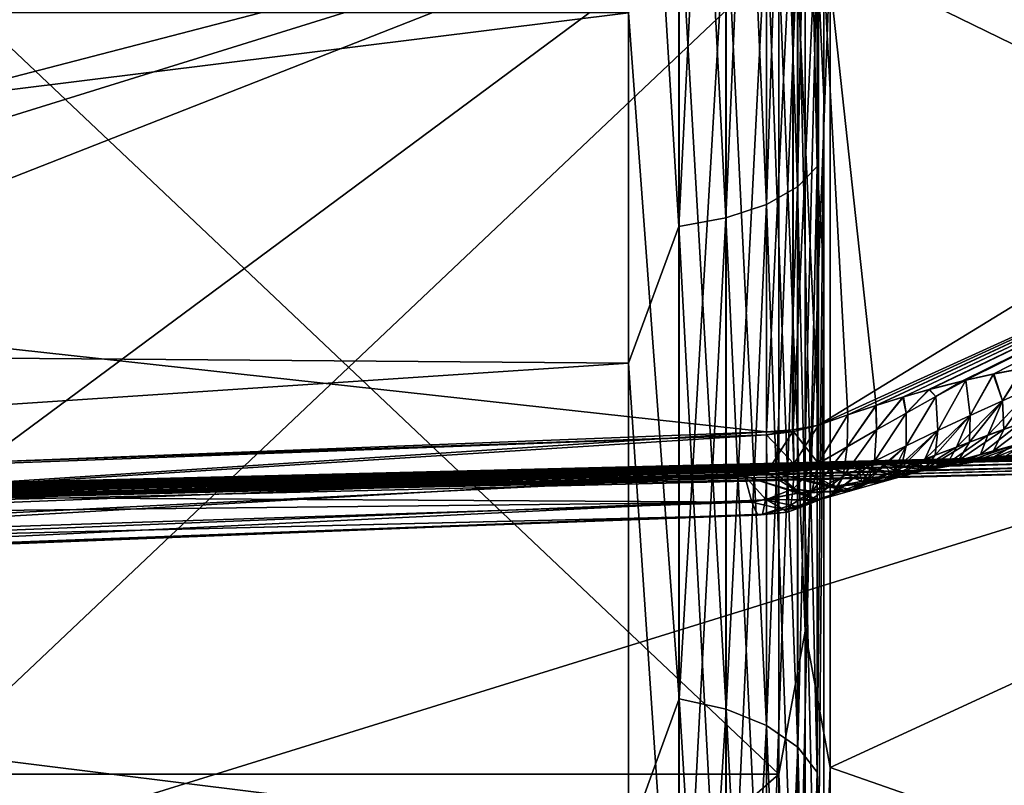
# Model space of a CAD drawing. Header units: metres. Extents: x 59 to 135, y -85 to 115.
# Tile 130 of 256: x 101.69 to 104.21, y 16.6 to 18.56. Entities that reach past the tile are written whole.
import ezdxf

# ---------------------------------------------------------------- set-up
doc = ezdxf.new("R2010")
doc.units = ezdxf.units.M
doc.layers.add('solid_20_404_502_XXX', color=7, linetype='CONTINUOUS')

msp = doc.modelspace()

# ---------------------------------------------------------------- linework, layer by layer
at = {"layer": 'solid_20_404_502_XXX'}
for points in [[(103.733101, 18.727428, 19.254692), (103.75, 20.656096, 20.206848), (103.75, 18.359638, 19.217529)], [(103.733101, 18.727428, -19.254692), (103.75, 18.35964, -19.217529), (103.75, 20.656096, -20.206848)], [(103.75, 20.656096, -20.206848), (103.75, 18.35964, -19.217529), (103.75, 20.31336, -21.14628)], [(103.75, 18.359638, 19.217529), (103.75, 20.656096, 20.206848), (103.75, 20.31336, 21.14628)], [(103.682945, 20.486115, -21.473454), (103.732964, 20.52598, -21.359522), (103.732964, 18.181467, -20.388393)], [(103.682945, 18.129095, 20.497145), (103.732964, 18.181467, 20.388393), (103.732964, 20.52598, 21.359522)], [(103.682945, 20.486115, 21.473454), (103.682945, 18.129095, 20.497145), (103.732964, 20.52598, 21.359522)], [(103.732964, 18.181467, -20.388393), (103.732964, 20.52598, -21.359522), (103.75, 20.31336, -21.14628)], [(103.732964, 20.52598, 21.359522), (103.732964, 18.181467, 20.388393), (103.75, 20.31336, 21.14628)], [(103.603371, 20.451889, -21.571262), (103.682945, 20.486115, -21.473454), (103.682945, 18.129095, -20.497145)], [(103.603371, 18.084135, 20.590508), (103.682945, 18.129095, 20.497145), (103.682945, 20.486115, 21.473454)], [(103.603371, 20.451889, 21.571262), (103.603371, 18.084135, 20.590508), (103.682945, 20.486115, 21.473454)], [(103.682945, 18.129095, -20.497145), (103.682945, 20.486115, -21.473454), (103.732964, 18.181467, -20.388393)], [(103.499657, 20.425642, -21.646273), (103.603371, 20.451889, -21.571262), (103.603371, 18.084135, -20.590508)], [(103.499657, 18.049654, 20.662107), (103.603371, 18.084135, 20.590508), (103.603371, 20.451889, 21.571262)], [(103.499657, 20.425642, 21.646273), (103.499657, 18.049654, 20.662107), (103.603371, 20.451889, 21.571262)], [(103.603371, 18.084135, -20.590508), (103.603371, 20.451889, -21.571262), (103.682945, 18.129095, -20.497145)], [(103.378906, 20.409164, -21.693363), (103.499657, 20.425642, -21.646273), (103.499657, 18.049654, -20.662107)], [(103.378906, 18.028008, 20.707056), (103.499657, 18.049654, 20.662107), (103.499657, 20.425642, 21.646273)], [(103.378906, 20.409164, 21.693363), (103.378906, 18.028008, 20.707056), (103.499657, 20.425642, 21.646273)], [(103.499657, 18.049654, -20.662107), (103.499657, 20.425642, -21.646273), (103.603371, 18.084135, -20.590508)], [(103.378906, 20.409164, 21.693363), (103.25, 20.133537, 21.61293), (103.378906, 18.028008, 20.707056)], [(103.378906, 18.028008, -20.707056), (103.25, 20.133537, -21.61293), (103.378906, 20.409164, -21.693363)], [(103.378906, 18.028008, -20.707056), (103.378906, 20.409164, -21.693363), (103.499657, 18.049654, -20.662107)], [(103.25, 20.133537, 21.61293), (72.766533, 20.328066, 21.682745), (72.802109, 17.924751, 20.675816)], [(103.25, 20.133537, -21.61293), (72.802116, 17.924334, -20.675611), (72.766541, 20.327589, -21.682575)], [(103.732964, 18.181467, -20.388393), (103.75, 20.31336, -21.14628), (103.75, 17.910097, -20.11079)], [(103.732964, 18.181467, 20.388393), (103.75, 17.910097, 20.11079), (103.75, 20.31336, 21.14628)], [(103.75, 18.35964, -19.217529), (103.75, 17.910097, -20.11079), (103.75, 20.31336, -21.14628)], [(103.75, 18.359638, 19.217529), (103.75, 20.31336, 21.14628), (103.75, 17.910097, 20.11079)], [(103.25, 17.677618, 20.553551), (103.25, 20.133537, 21.61293), (72.802109, 17.924751, 20.675816)], [(103.25, 20.133537, -21.61293), (103.25, 17.677618, -20.553551), (72.802116, 17.924334, -20.675611)], [(103.378906, 18.028008, 20.707056), (103.25, 20.133537, 21.61293), (103.25, 17.677618, 20.553551)], [(103.378906, 18.028008, -20.707056), (103.25, 17.677618, -20.553551), (103.25, 20.133537, -21.61293)], [(103.766579, 18.723499, -18.471033), (105.960823, 19.562698, -17.520239), (105.960823, 17.654106, -16.465397)], [(103.766579, 18.723499, 18.471033), (105.960823, 17.654106, 16.465397), (105.960823, 19.562698, 17.520239)], [(97.194763, 19.198696, 16.493576), (103.603325, 18.912218, 16.080912), (97.194763, 18.205242, 15.923682)], [(97.194763, 17.248549, -15.294026), (103.603325, 18.912216, -16.08091), (97.194763, 19.048899, -16.412762)], [(103.702522, 16.991032, 17.520674), (103.702522, 19.021946, 18.64312), (103.635002, 18.709856, 18.498196)], [(103.702522, 19.021946, -18.64312), (103.702522, 16.991032, -17.520674), (103.635002, 18.709856, -18.498196)], [(103.702522, 19.021946, -18.64312), (103.766579, 18.723499, -18.471033), (103.702522, 16.991032, -17.520674)], [(103.702522, 16.991032, 17.520674), (103.766579, 18.723499, 18.471033), (103.702522, 19.021946, 18.64312)], [(103.603325, 18.912216, -16.08091), (103.603325, 17.501392, -15.197458), (103.672058, 18.917322, -16.071779)], [(103.672035, 17.507277, -15.188815), (103.672058, 18.917322, -16.071779), (103.603325, 17.501392, -15.197458)], [(103.603325, 17.501406, 15.197467), (103.672058, 18.917318, 16.071777), (103.670135, 17.506977, 15.189233)], [(103.603325, 17.501406, 15.197467), (103.603325, 18.912218, 16.080912), (103.672058, 18.917318, 16.071777)], [(103.670135, 17.506977, 15.189233), (103.672058, 18.917318, 16.071777), (103.736542, 17.519232, 15.165462)], [(103.672035, 17.507277, -15.188815), (103.736542, 17.519241, -15.165468), (103.736542, 18.928154, -16.048033)], [(103.672058, 18.917322, -16.071779), (103.672035, 17.507277, -15.188815), (103.736542, 18.928154, -16.048033)], [(103.672058, 18.917318, 16.071777), (103.736542, 18.928169, 16.04804), (103.736542, 17.519232, 15.165462)], [(103.736542, 18.928169, 16.04804), (105.517365, 18.610012, 14.583246), (105.476715, 18.309231, 14.418509)], [(103.884354, 17.569653, 15.101336), (103.736542, 18.928169, 16.04804), (105.476715, 18.309231, 14.418509)], [(103.811874, 17.545652, 15.133514), (103.736542, 17.519232, 15.165462), (103.736542, 18.928169, 16.04804)], [(103.884354, 17.569653, 15.101336), (103.811874, 17.545652, 15.133514), (103.736542, 18.928169, 16.04804)], [(103.736542, 18.928154, -16.048033), (103.736542, 17.519241, -15.165468), (105.517365, 18.610012, -14.583246)], [(97.194763, 18.205242, 15.923682), (103.603325, 18.912218, 16.080912), (103.603325, 17.501406, 15.197467)], [(103.603325, 18.912216, -16.08091), (97.194763, 17.248549, -15.294026), (98.406387, 17.297148, -15.276443)], [(98.406387, 17.297148, -15.276443), (99.614532, 17.345644, -15.258878), (103.603325, 18.912216, -16.08091)], [(101.596405, 17.424133, -15.229198), (103.603325, 18.912216, -16.08091), (99.614532, 17.345644, -15.258878)], [(101.596405, 17.424133, -15.229198), (103.603325, 17.501392, -15.197458), (103.603325, 18.912216, -16.08091)], [(103.37941, 16.818262, -17.795633), (103.37941, 18.88105, -18.935696), (103.25, 18.575216, -18.766285)], [(103.37941, 18.88105, 18.935696), (103.37941, 16.818262, 17.795633), (103.25, 18.575216, 18.766285)], [(103.500114, 18.859348, -18.980759), (103.37941, 18.88105, -18.935696), (103.37941, 16.818262, -17.795633)], [(103.500114, 16.791653, 17.837984), (103.37941, 16.818262, 17.795633), (103.37941, 18.88105, 18.935696)], [(103.500114, 18.859348, 18.980759), (103.500114, 16.791653, 17.837984), (103.37941, 18.88105, 18.935696)], [(103.500114, 16.791653, -17.837984), (103.500114, 18.859348, -18.980759), (103.37941, 16.818262, -17.795633)], [(103.603737, 18.82482, -19.052458), (103.500114, 18.859348, -18.980759), (103.500114, 16.791653, -17.837984)], [(103.603737, 16.749313, 17.905365), (103.500114, 16.791653, 17.837984), (103.500114, 18.859348, 18.980759)], [(103.603737, 18.82482, 19.052458), (103.603737, 16.749313, 17.905365), (103.500114, 18.859348, 18.980759)], [(103.603737, 16.749313, -17.905365), (103.603737, 18.82482, -19.052458), (103.500114, 16.791653, -17.837984)], [(103.683212, 18.779823, -19.145895), (103.603737, 18.82482, -19.052458), (103.603737, 16.749313, -17.905365)], [(103.683212, 16.694138, 17.993177), (103.603737, 16.749313, 17.905365), (103.603737, 18.82482, 19.052458)], [(103.683212, 18.779823, 19.145895), (103.683212, 16.694138, 17.993177), (103.603737, 18.82482, 19.052458)], [(103.683212, 16.694138, -17.993177), (103.683212, 18.779823, -19.145895), (103.603737, 16.749313, -17.905365)], [(103.733101, 18.727428, -19.254692), (103.683212, 18.779823, -19.145895), (103.683212, 16.694138, -17.993177)], [(103.733101, 16.62989, 18.095425), (103.683212, 16.694138, 17.993177), (103.683212, 18.779823, 19.145895)], [(103.733101, 18.727428, 19.254692), (103.733101, 16.62989, 18.095425), (103.683212, 18.779823, 19.145895)], [(103.733101, 16.62989, -18.095425), (103.733101, 18.727428, -19.254692), (103.683212, 16.694138, -17.993177)], [(103.702522, 16.991032, -17.520674), (103.766579, 18.723499, -18.471033), (103.766579, 16.641867, -17.269201)], [(103.702522, 16.991032, 17.520674), (103.766579, 16.641867, 17.269201), (103.766579, 18.723499, 18.471033)], [(103.733101, 18.727428, 19.254692), (103.75, 18.359638, 19.217529), (103.733101, 16.62989, 18.095425)], [(103.733101, 16.62989, -18.095425), (103.75, 18.35964, -19.217529), (103.733101, 18.727428, -19.254692)], [(103.766579, 16.641867, -17.269201), (103.766579, 18.723499, -18.471033), (105.960823, 17.654106, -16.465397)], [(103.766579, 18.723499, 18.471033), (103.766579, 16.641867, 17.269201), (105.960823, 17.654106, 16.465397)], [(101.430672, 16.625164, 17.294598), (103.635002, 16.625164, 17.294598), (103.635002, 18.709856, 18.498196)], [(101.430672, 18.709856, 18.498196), (101.430672, 16.625164, 17.294598), (103.635002, 18.709856, 18.498196)], [(101.430672, 18.709856, -18.498196), (103.635002, 18.709856, -18.498196), (103.635002, 16.625164, -17.294598)], [(101.430672, 16.625164, -17.294598), (101.430672, 18.709856, -18.498196), (103.635002, 16.625164, -17.294598)], [(103.702522, 16.991032, 17.520674), (103.635002, 18.709856, 18.498196), (103.635002, 16.625164, 17.294598)], [(103.702522, 16.991032, -17.520674), (103.635002, 16.625164, -17.294598), (103.635002, 18.709856, -18.498196)], [(103.736542, 17.519241, -15.165468), (105.476715, 18.309231, -14.41851), (105.517365, 18.610012, -14.583246)], [(103.25, 18.575216, -18.766285), (86.25, 18.575357, -18.766357), (86.25, 16.460344, -17.545261)], [(103.25, 16.460312, 17.545244), (86.25, 16.460344, 17.545261), (86.25, 18.575357, 18.766357)], [(103.25, 18.575216, 18.766285), (103.25, 16.460312, 17.545244), (86.25, 18.575357, 18.766357)], [(103.25, 16.460312, -17.545244), (103.25, 18.575216, -18.766285), (86.25, 16.460344, -17.545261)], [(103.37941, 16.818262, -17.795633), (103.25, 18.575216, -18.766285), (103.25, 16.460312, -17.545244)], [(103.37941, 16.818262, 17.795633), (103.25, 16.460312, 17.545244), (103.25, 18.575216, 18.766285)], [(103.733101, 16.62989, -18.095425), (103.75, 16.192928, -17.96781), (103.75, 18.35964, -19.217529)], [(103.733101, 16.62989, 18.095425), (103.75, 18.359638, 19.217529), (103.75, 16.192928, 17.96781)], [(103.75, 18.35964, -19.217529), (103.75, 16.192928, -17.96781), (103.75, 17.910097, -20.11079)], [(103.75, 16.192928, 17.96781), (103.75, 18.359638, 19.217529), (103.75, 17.910097, 20.11079)], [(103.736542, 17.519241, -15.165468), (103.811455, 17.545519, -15.133703), (105.476715, 18.309231, -14.41851)], [(103.811455, 17.545519, -15.133703), (103.88356, 17.569405, -15.101702), (105.476715, 18.309231, -14.41851)], [(103.88356, 17.569405, -15.101702), (103.952866, 17.590893, -15.0695), (105.476715, 18.309231, -14.41851)], [(103.953995, 17.591227, 15.068961), (103.884354, 17.569653, 15.101336), (105.476715, 18.309231, 14.418509)], [(103.952866, 17.590893, -15.0695), (104.019325, 17.609837, -15.037081), (105.476715, 18.309231, -14.41851)], [(104.020744, 17.610226, 15.036372), (103.953995, 17.591227, 15.068961), (105.476715, 18.309231, 14.418509)], [(104.019325, 17.609837, -15.037081), (104.103714, 17.631489, -14.993696), (105.476715, 18.309231, -14.41851)], [(104.105461, 17.63191, 14.992771), (104.020744, 17.610226, 15.036372), (105.476715, 18.309231, 14.418509)], [(104.103714, 17.631489, -14.993696), (104.114296, 17.634031, -14.988089), (105.476715, 18.309231, -14.41851)], [(104.114296, 17.634029, 14.988088), (104.105461, 17.63191, 14.992771), (105.476715, 18.309231, 14.418509)], [(104.114296, 17.634031, -14.988089), (104.183609, 17.649622, -14.950396), (105.476715, 18.309231, -14.41851)], [(104.185608, 17.650042, 14.949283), (104.114296, 17.634029, 14.988088), (105.476715, 18.309231, 14.418509)], [(104.183609, 17.649622, -14.950396), (104.25901, 17.664143, -14.907207), (105.476715, 18.309231, -14.41851)], [(104.261177, 17.664524, 14.905932), (104.185608, 17.650042, 14.949283), (105.476715, 18.309231, 14.418509)], [(101.596413, 17.424133, 15.229198), (97.194763, 18.205242, 15.923682), (103.603325, 17.501406, 15.197467)], [(103.682945, 18.129095, -20.497145), (103.732964, 18.181467, -20.388393), (103.732964, 15.960428, -19.16087)], [(103.682945, 15.89621, 19.263071), (103.732964, 15.960428, 19.16087), (103.732964, 18.181467, 20.388393)], [(103.682945, 18.129095, 20.497145), (103.682945, 15.89621, 19.263071), (103.732964, 18.181467, 20.388393)], [(103.732964, 15.960428, -19.16087), (103.732964, 18.181467, -20.388393), (103.75, 17.910097, -20.11079)], [(103.732964, 18.181467, 20.388393), (103.732964, 15.960428, 19.16087), (103.75, 17.910097, 20.11079)], [(103.603371, 18.084135, -20.590508), (103.682945, 18.129095, -20.497145), (103.682945, 15.89621, -19.263071)], [(103.603371, 15.841078, 19.350813), (103.682945, 15.89621, 19.263071), (103.682945, 18.129095, 20.497145)], [(103.603371, 18.084135, 20.590508), (103.603371, 15.841078, 19.350813), (103.682945, 18.129095, 20.497145)], [(103.682945, 15.89621, -19.263071), (103.682945, 18.129095, -20.497145), (103.732964, 15.960428, -19.16087)], [(103.499657, 18.049654, -20.662107), (103.603371, 18.084135, -20.590508), (103.603371, 15.841078, -19.350813)], [(103.499657, 15.798798, 19.418102), (103.603371, 15.841078, 19.350813), (103.603371, 18.084135, 20.590508)], [(103.499657, 18.049654, 20.662107), (103.499657, 15.798798, 19.418102), (103.603371, 18.084135, 20.590508)], [(103.603371, 15.841078, -19.350813), (103.603371, 18.084135, -20.590508), (103.682945, 15.89621, -19.263071)], [(103.378906, 18.028008, -20.707056), (103.499657, 18.049654, -20.662107), (103.499657, 15.798798, -19.418102)], [(103.378906, 15.772255, 19.460346), (103.499657, 15.798798, 19.418102), (103.499657, 18.049654, 20.662107)], [(103.378906, 18.028008, 20.707056), (103.378906, 15.772255, 19.460346), (103.499657, 18.049654, 20.662107)], [(103.499657, 15.798798, -19.418102), (103.499657, 18.049654, -20.662107), (103.603371, 15.841078, -19.350813)], [(103.378906, 18.028008, 20.707056), (103.25, 17.677618, 20.553551), (103.378906, 15.772255, 19.460346)], [(103.378906, 15.772255, -19.460346), (103.25, 17.677618, -20.553551), (103.378906, 18.028008, -20.707056)], [(103.378906, 15.772255, -19.460346), (103.378906, 18.028008, -20.707056), (103.499657, 15.798798, -19.418102)], [(103.25, 17.677618, 20.553551), (72.802109, 17.924751, 20.675816), (72.835632, 15.659333, 19.408966)], [(103.25, 17.677618, -20.553551), (72.83564, 15.65889, -19.408684), (72.802116, 17.924334, -20.675611)], [(103.732964, 15.960428, -19.16087), (103.75, 17.910097, -20.11079), (103.75, 15.642744, -18.802856)], [(103.732964, 15.960428, 19.16087), (103.75, 15.642745, 18.802856), (103.75, 17.910097, 20.11079)], [(103.75, 16.192928, -17.96781), (103.75, 15.642744, -18.802856), (103.75, 17.910097, -20.11079)], [(103.75, 16.192928, 17.96781), (103.75, 17.910097, 20.11079), (103.75, 15.642745, 18.802856)], [(103.25, 15.361294, 19.216219), (103.25, 17.677618, 20.553551), (72.835632, 15.659333, 19.408966)], [(103.25, 17.677618, -20.553551), (103.25, 15.361294, -19.216219), (72.83564, 15.65889, -19.408684)], [(103.378906, 15.772255, 19.460346), (103.25, 17.677618, 20.553551), (103.25, 15.361294, 19.216219)], [(103.378906, 15.772255, -19.460346), (103.25, 15.361294, -19.216219), (103.25, 17.677618, -20.553551)], [(103.766579, 16.641867, -17.269201), (105.960823, 17.654106, -16.465397), (105.960823, 15.875619, -15.203493)], [(103.766579, 16.641867, 17.269201), (105.960823, 15.875619, 15.203493), (105.960823, 17.654106, 16.465397)], [(104.207458, 17.581322, -14.873621), (104.25901, 17.664143, -14.907207), (104.183609, 17.649622, -14.950396)], [(104.207466, 17.581316, 14.87361), (104.185608, 17.650042, 14.949283), (104.261177, 17.664524, 14.905932)], [(104.29081, 17.618479, -14.84711), (104.25901, 17.664143, -14.907207), (104.207458, 17.581322, -14.873621)], [(104.290817, 17.618473, 14.847098), (104.207466, 17.581316, 14.87361), (104.261177, 17.664524, 14.905932)], [(104.037201, 17.592165, -15.011482), (104.103714, 17.631489, -14.993696), (104.019325, 17.609837, -15.037081)], [(104.037224, 17.592175, 15.011471), (104.020744, 17.610226, 15.036372), (104.105461, 17.63191, 14.992771)], [(104.037201, 17.592165, -15.011482), (104.114296, 17.634031, -14.988089), (104.103714, 17.631489, -14.993696)], [(104.037201, 17.592165, -15.011482), (104.042572, 17.504908, -14.915062), (104.114296, 17.634031, -14.988089)], [(104.037224, 17.592175, 15.011471), (104.105461, 17.63191, 14.992771), (104.114296, 17.634029, 14.988088)], [(104.042572, 17.5049, 14.91505), (104.037224, 17.592175, 15.011471), (104.114296, 17.634029, 14.988088)], [(104.124725, 17.54339, -14.896152), (104.114296, 17.634031, -14.988089), (104.042572, 17.504908, -14.915062)], [(104.124733, 17.543383, 14.89614), (104.042572, 17.5049, 14.91505), (104.114296, 17.634029, 14.988088)], [(104.124733, 17.543383, 14.89614), (104.114296, 17.634029, 14.988088), (104.185608, 17.650042, 14.949283)], [(104.124725, 17.54339, -14.896152), (104.183609, 17.649622, -14.950396), (104.114296, 17.634031, -14.988089)], [(104.207458, 17.581322, -14.873621), (104.183609, 17.649622, -14.950396), (104.124725, 17.54339, -14.896152)], [(104.207466, 17.581316, 14.87361), (104.124733, 17.543383, 14.89614), (104.185608, 17.650042, 14.949283)], [(103.960892, 17.549767, -15.03136), (104.019325, 17.609837, -15.037081), (103.952866, 17.590893, -15.0695)], [(103.960915, 17.549772, 15.03135), (103.953995, 17.591227, 15.068961), (104.020744, 17.610226, 15.036372)], [(104.037201, 17.592165, -15.011482), (104.019325, 17.609837, -15.037081), (103.960892, 17.549767, -15.03136)], [(104.037224, 17.592175, 15.011471), (103.960915, 17.549772, 15.03135), (104.020744, 17.610226, 15.036372)], [(104.29081, 17.618479, -14.84711), (104.170624, 17.493036, -14.777218), (104.252075, 17.522947, -14.75818)], [(104.29081, 17.618479, -14.84711), (104.207458, 17.581322, -14.873621), (104.170624, 17.493036, -14.777218)], [(104.211319, 17.50806, 14.76808), (104.207466, 17.581316, 14.87361), (104.290817, 17.618473, 14.847098)], [(104.299812, 17.540089, 14.74549), (104.211319, 17.50806, 14.76808), (104.290817, 17.618473, 14.847098)], [(103.885132, 17.506912, -15.048036), (103.952866, 17.590893, -15.0695), (103.88356, 17.569405, -15.101702)], [(103.885147, 17.506916, 15.048028), (103.884354, 17.569653, 15.101336), (103.953995, 17.591227, 15.068961)], [(103.960892, 17.549767, -15.03136), (103.952866, 17.590893, -15.0695), (103.885132, 17.506912, -15.048036)], [(103.960915, 17.549772, 15.03135), (103.885147, 17.506916, 15.048028), (103.953995, 17.591227, 15.068961)], [(104.037201, 17.592165, -15.011482), (103.960892, 17.549767, -15.03136), (103.960953, 17.466047, -14.930621)], [(103.96096, 17.466042, 14.93061), (103.960915, 17.549772, 15.03135), (104.037224, 17.592175, 15.011471)], [(104.037201, 17.592165, -15.011482), (103.960953, 17.466047, -14.930621), (104.042572, 17.504908, -14.915062)], [(104.042572, 17.5049, 14.91505), (103.96096, 17.466042, 14.93061), (104.037224, 17.592175, 15.011471)], [(104.207458, 17.581322, -14.873621), (104.089569, 17.462652, -14.79317), (104.170624, 17.493036, -14.777218)], [(104.207458, 17.581322, -14.873621), (104.124725, 17.54339, -14.896152), (104.089569, 17.462652, -14.79317)], [(104.123314, 17.475355, 14.786855), (104.124733, 17.543383, 14.89614), (104.207466, 17.581316, 14.87361)], [(104.211319, 17.50806, 14.76808), (104.123314, 17.475355, 14.786855), (104.207466, 17.581316, 14.87361)], [(103.809914, 17.463715, -15.061662), (103.88356, 17.569405, -15.101702), (103.811455, 17.545519, -15.133703)], [(103.885132, 17.506912, -15.048036), (103.88356, 17.569405, -15.101702), (103.809914, 17.463715, -15.061662)], [(103.809921, 17.463715, 15.061656), (103.811874, 17.545652, 15.133514), (103.884354, 17.569653, 15.101336)], [(103.885147, 17.506916, 15.048028), (103.809921, 17.463715, 15.061656), (103.884354, 17.569653, 15.101336)], [(103.735214, 17.420252, -15.072342), (103.811455, 17.545519, -15.133703), (103.736542, 17.519241, -15.165468)], [(103.809914, 17.463715, -15.061662), (103.811455, 17.545519, -15.133703), (103.735214, 17.420252, -15.072342)], [(103.73539, 17.42194, 15.074387), (103.736542, 17.519232, 15.165462), (103.811874, 17.545652, 15.133514)], [(103.809921, 17.463715, 15.061656), (103.73539, 17.42194, 15.074387), (103.811874, 17.545652, 15.133514)], [(103.879875, 17.426941, 14.943036), (103.885147, 17.506916, 15.048028), (103.960915, 17.549772, 15.03135)], [(103.96096, 17.466042, 14.93061), (103.879875, 17.426941, 14.943036), (103.960915, 17.549772, 15.03135)], [(103.960892, 17.549767, -15.03136), (103.879875, 17.426949, -14.943048), (103.960953, 17.466047, -14.930621)], [(103.960892, 17.549767, -15.03136), (103.885132, 17.506912, -15.048036), (103.879875, 17.426949, -14.943048)], [(104.124725, 17.54339, -14.896152), (104.008904, 17.431963, -14.80632), (104.089569, 17.462652, -14.79317)], [(104.124725, 17.54339, -14.896152), (104.042572, 17.504908, -14.915062), (104.008904, 17.431963, -14.80632)], [(104.035759, 17.442215, 14.802213), (104.042572, 17.5049, 14.91505), (104.124733, 17.543383, 14.89614)], [(104.123314, 17.475355, 14.786855), (104.035759, 17.442215, 14.802213), (104.124733, 17.543383, 14.89614)], [(104.184868, 17.453005, 14.654541), (104.211319, 17.50806, 14.76808), (104.299812, 17.540089, 14.74549)], [(104.274742, 17.47698, 14.636673), (104.184868, 17.453005, 14.654541), (104.299812, 17.540089, 14.74549)], [(101.596405, 17.424133, -15.229198), (99.617226, 17.240158, -15.159457), (103.603325, 17.501392, -15.197458)], [(103.603493, 17.494394, -15.192527), (103.603325, 17.501392, -15.197458), (99.617226, 17.240158, -15.159457)], [(101.596413, 17.424133, 15.229198), (103.603325, 17.501406, 15.197467), (103.603493, 17.494289, 15.192452)], [(103.67025, 17.501976, -15.185705), (103.672035, 17.507277, -15.188815), (103.603325, 17.501392, -15.197458)], [(103.603325, 17.501406, 15.197467), (103.670135, 17.506977, 15.189233), (103.603493, 17.494289, 15.192452)], [(103.67025, 17.501976, -15.185705), (103.603325, 17.501392, -15.197458), (103.603493, 17.494394, -15.192527)], [(103.672363, 17.502369, 15.185281), (103.603493, 17.494289, 15.192452), (103.670135, 17.506977, 15.189233)], [(103.672363, 17.502369, 15.185281), (103.673615, 17.419706, 15.110728), (103.603493, 17.494289, 15.192452)], [(103.67025, 17.501976, -15.185705), (103.603493, 17.494394, -15.192527), (103.604591, 17.397591, -15.101338)], [(103.673546, 17.419712, -15.110721), (103.67025, 17.501976, -15.185705), (103.604591, 17.397591, -15.101338)], [(103.672363, 17.502369, 15.185281), (103.670135, 17.506977, 15.189233), (103.736542, 17.519232, 15.165462)], [(103.67025, 17.501976, -15.185705), (103.736542, 17.519241, -15.165468), (103.672035, 17.507277, -15.188815)], [(103.673546, 17.419712, -15.110721), (103.736542, 17.519241, -15.165468), (103.67025, 17.501976, -15.185705)], [(103.672363, 17.502369, 15.185281), (103.736542, 17.519232, 15.165462), (103.73539, 17.42194, 15.074387)], [(103.673615, 17.419706, 15.110728), (103.672363, 17.502369, 15.185281), (103.73539, 17.42194, 15.074387)], [(103.673546, 17.419712, -15.110721), (103.735214, 17.420252, -15.072342), (103.736542, 17.519241, -15.165468)], [(103.799332, 17.387716, 14.952499), (103.809921, 17.463715, 15.061656), (103.885147, 17.506916, 15.048028)], [(103.879875, 17.426941, 14.943036), (103.799332, 17.387716, 14.952499), (103.885147, 17.506916, 15.048028)], [(103.885132, 17.506912, -15.048036), (103.799332, 17.387724, -14.952511), (103.879875, 17.426949, -14.943048)], [(103.885132, 17.506912, -15.048036), (103.809914, 17.463715, -15.061662), (103.799332, 17.387724, -14.952511)], [(104.042572, 17.504908, -14.915062), (103.928612, 17.401096, -14.81688), (104.008904, 17.431963, -14.80632)], [(104.042572, 17.504908, -14.915062), (103.960953, 17.466047, -14.930621), (103.928612, 17.401096, -14.81688)], [(103.948654, 17.408821, 14.814451), (103.96096, 17.466042, 14.93061), (104.042572, 17.5049, 14.91505)], [(104.035759, 17.442215, 14.802213), (103.948654, 17.408821, 14.814451), (104.042572, 17.5049, 14.91505)], [(104.095131, 17.428419, 14.669385), (104.123314, 17.475355, 14.786855), (104.211319, 17.50806, 14.76808)], [(104.184868, 17.453005, 14.654541), (104.095131, 17.428419, 14.669385), (104.211319, 17.50806, 14.76808)], [(104.252075, 17.522947, -14.75818), (104.151268, 17.443869, -14.660458), (104.235489, 17.466614, -14.644899)], [(104.252075, 17.522947, -14.75818), (104.170624, 17.493036, -14.777218), (104.151268, 17.443869, -14.660458)], [(103.603493, 17.494289, 15.192452), (99.617226, 17.240158, 15.159457), (99.614532, 17.345644, 15.258878)], [(103.603493, 17.494289, 15.192452), (99.614532, 17.345644, 15.258878), (101.596413, 17.424133, 15.229198)], [(103.604591, 17.397591, -15.101338), (103.603493, 17.494394, -15.192527), (99.617226, 17.240158, -15.159457)], [(103.603493, 17.494289, 15.192452), (103.604591, 17.397413, 15.10114), (99.617226, 17.240158, 15.159457)], [(103.673615, 17.419706, 15.110728), (103.604591, 17.397413, 15.10114), (103.603493, 17.494289, 15.192452)], [(104.005569, 17.403433, 14.681542), (104.035759, 17.442215, 14.802213), (104.123314, 17.475355, 14.786855)], [(104.095131, 17.428419, 14.669385), (104.005569, 17.403433, 14.681542), (104.123314, 17.475355, 14.786855)], [(104.170624, 17.493036, -14.777218), (104.067184, 17.420666, -14.673479), (104.151268, 17.443869, -14.660458)], [(104.170624, 17.493036, -14.777218), (104.089569, 17.462652, -14.79317), (104.067184, 17.420666, -14.673479)], [(104.126541, 17.423357, 14.537692), (104.184868, 17.453005, 14.654541), (104.274742, 17.47698, 14.636673)], [(104.213531, 17.437424, 14.524098), (104.126541, 17.423357, 14.537692), (104.274742, 17.47698, 14.636673)], [(104.175598, 17.431374, -14.530303), (104.319824, 17.488682, -14.626472), (104.235489, 17.466614, -14.644899)], [(104.175598, 17.431374, -14.530303), (104.256958, 17.444176, -14.516577), (104.319824, 17.488682, -14.626472)], [(103.809914, 17.463715, -15.061662), (103.719299, 17.348459, -14.959161), (103.799332, 17.387724, -14.952511)], [(103.809914, 17.463715, -15.061662), (103.735214, 17.420252, -15.072342), (103.719299, 17.348459, -14.959161)], [(103.720001, 17.35021, 14.962872), (103.73539, 17.42194, 15.074387), (103.809921, 17.463715, 15.061656)], [(103.799332, 17.387716, 14.952499), (103.720001, 17.35021, 14.962872), (103.809921, 17.463715, 15.061656)], [(103.960953, 17.466047, -14.930621), (103.848701, 17.370157, -14.825024), (103.928612, 17.401096, -14.81688)], [(103.960953, 17.466047, -14.930621), (103.879875, 17.426949, -14.943048), (103.848701, 17.370157, -14.825024)], [(103.861992, 17.375313, 14.823807), (103.879875, 17.426941, 14.943036), (103.96096, 17.466042, 14.93061)], [(103.948654, 17.408821, 14.814451), (103.861992, 17.375313, 14.823807), (103.96096, 17.466042, 14.93061)], [(104.089569, 17.462652, -14.79317), (103.983253, 17.39716, -14.684217), (104.067184, 17.420666, -14.673479)], [(104.089569, 17.462652, -14.79317), (104.008904, 17.431963, -14.80632), (103.983253, 17.39716, -14.684217)], [(104.039238, 17.408655, 14.549504), (104.095131, 17.428419, 14.669385), (104.184868, 17.453005, 14.654541)], [(104.126541, 17.423357, 14.537692), (104.039238, 17.408655, 14.549504), (104.184868, 17.453005, 14.654541)], [(104.093895, 17.417921, -14.542346), (104.235489, 17.466614, -14.644899), (104.151268, 17.443869, -14.660458)], [(104.093895, 17.417921, -14.542346), (104.175598, 17.431374, -14.530303), (104.235489, 17.466614, -14.644899)], [(104.300079, 17.450649, 14.508472), (104.251854, 17.436806, 14.39269), (104.187607, 17.434666, 14.402862)], [(104.300079, 17.450649, 14.508472), (104.187607, 17.434666, 14.402862), (104.213531, 17.437424, 14.524098)], [(104.365044, 17.438728, 14.373208), (104.414749, 17.438629, 14.363873), (92.823021, 17.154713, 14.389623)], [(104.310867, 17.438139, 14.382809), (104.365044, 17.438728, 14.373208), (92.823021, 17.154713, 14.389623)], [(104.414749, 17.438629, 14.363873), (104.460312, 17.437878, 14.354777), (92.823021, 17.154713, 14.389623)], [(104.312744, 17.438169, -14.382485), (92.823021, 17.154713, -14.389623), (92.823303, 17.143303, -14.332231)], [(104.312744, 17.438169, -14.382485), (104.253799, 17.436859, -14.392372), (92.823021, 17.154713, -14.389623)], [(104.251854, 17.436806, 14.39269), (104.310867, 17.438139, 14.382809), (92.823021, 17.154713, 14.389623)], [(104.460312, 17.437878, 14.354777), (104.502029, 17.436497, 14.3459), (92.823021, 17.154713, 14.389623)], [(104.253799, 17.436859, -14.392372), (104.189583, 17.43474, -14.402557), (92.823021, 17.154713, -14.389623)], [(104.251854, 17.436806, 14.39269), (92.823021, 17.154713, 14.389623), (92.823303, 17.143303, 14.447015)], [(104.502029, 17.436497, 14.3459), (104.540154, 17.434488, 14.337193), (92.823021, 17.154713, 14.389623)], [(104.189583, 17.43474, -14.402557), (104.119644, 17.431732, -14.413044), (92.823021, 17.154713, -14.389623)], [(104.540154, 17.434488, 14.337193), (92.823303, 17.143303, 14.332231), (92.823021, 17.154713, 14.389623)], [(104.119644, 17.431732, -14.413044), (104.04348, 17.427738, -14.423829), (92.823021, 17.154713, -14.389623)], [(104.04348, 17.427738, -14.423829), (103.960556, 17.422646, -14.434901), (92.823021, 17.154713, -14.389623)], [(104.366814, 17.438738, -14.372885), (104.312744, 17.438169, -14.382485), (92.823303, 17.143303, -14.332231)], [(104.416382, 17.438614, -14.363555), (104.366814, 17.438738, -14.372885), (92.823303, 17.143303, -14.332231)], [(104.461792, 17.437841, -14.354474), (104.416382, 17.438614, -14.363555), (92.823303, 17.143303, -14.332231)], [(104.503334, 17.43644, -14.345609), (104.461792, 17.437841, -14.354474), (92.823303, 17.143303, -14.332231)], [(104.187607, 17.434666, 14.402862), (104.251854, 17.436806, 14.39269), (92.823303, 17.143303, 14.447015)], [(104.541275, 17.434418, -14.336928), (104.503334, 17.43644, -14.345609), (92.823303, 17.143303, -14.332231)], [(104.117691, 17.431639, 14.413328), (104.187607, 17.434666, 14.402862), (92.823303, 17.143303, 14.447015)], [(104.540154, 17.434488, 14.337193), (104.606529, 17.428499, 14.320094), (92.823303, 17.143303, 14.332231)], [(104.607262, 17.428406, -14.319882), (104.541275, 17.434418, -14.336928), (92.823303, 17.143303, -14.332231)], [(104.041611, 17.427633, 14.424087), (104.117691, 17.431639, 14.413328), (92.823303, 17.143303, 14.447015)], [(104.606529, 17.428499, 14.320094), (104.660446, 17.419237, 14.302806), (92.823303, 17.143303, 14.332231)], [(104.607262, 17.428406, -14.319882), (92.823303, 17.143303, -14.332231), (92.82412, 17.110809, -14.283573)], [(103.958839, 17.422533, 14.435124), (104.041611, 17.427633, 14.424087), (92.823303, 17.143303, 14.447015)], [(104.660828, 17.419165, -14.302691), (104.607262, 17.428406, -14.319882), (92.82412, 17.110809, -14.283573)], [(103.879875, 17.426949, -14.943048), (103.769188, 17.339231, -14.830881), (103.848701, 17.370157, -14.825024)], [(103.879875, 17.426949, -14.943048), (103.799332, 17.387724, -14.952511), (103.769188, 17.339231, -14.830881)], [(103.775795, 17.341803, 14.830457), (103.799332, 17.387716, 14.952499), (103.879875, 17.426941, 14.943036)], [(103.861992, 17.375313, 14.823807), (103.775795, 17.341803, 14.830457), (103.879875, 17.426941, 14.943036)], [(104.008904, 17.431963, -14.80632), (103.899513, 17.373468, -14.692863), (103.983253, 17.39716, -14.684217)], [(104.008904, 17.431963, -14.80632), (103.928612, 17.401096, -14.81688), (103.899513, 17.373468, -14.692863)], [(103.916206, 17.378204, 14.691268), (103.948654, 17.408821, 14.814451), (104.035759, 17.442215, 14.802213)], [(104.005569, 17.403433, 14.681542), (103.916206, 17.378204, 14.691268), (104.035759, 17.442215, 14.802213)], [(103.951729, 17.393463, 14.55972), (104.005569, 17.403433, 14.681542), (104.095131, 17.428419, 14.669385)], [(104.039238, 17.408655, 14.549504), (103.951729, 17.393463, 14.55972), (104.095131, 17.428419, 14.669385)], [(104.039238, 17.408655, 14.549504), (104.041611, 17.427633, 14.424087), (103.958839, 17.422533, 14.435124)], [(104.093895, 17.417921, -14.542346), (103.960556, 17.422646, -14.434901), (104.04348, 17.427738, -14.423829)], [(104.011963, 17.403961, -14.55289), (104.151268, 17.443869, -14.660458), (104.067184, 17.420666, -14.673479)], [(104.011963, 17.403961, -14.55289), (104.093895, 17.417921, -14.542346), (104.151268, 17.443869, -14.660458)], [(104.126541, 17.423357, 14.537692), (104.041611, 17.427633, 14.424087), (104.039238, 17.408655, 14.549504)], [(104.126541, 17.423357, 14.537692), (104.117691, 17.431639, 14.413328), (104.041611, 17.427633, 14.424087)], [(104.175598, 17.431374, -14.530303), (104.04348, 17.427738, -14.423829), (104.119644, 17.431732, -14.413044)], [(104.093895, 17.417921, -14.542346), (104.04348, 17.427738, -14.423829), (104.175598, 17.431374, -14.530303)], [(104.213531, 17.437424, 14.524098), (104.187607, 17.434666, 14.402862), (104.117691, 17.431639, 14.413328)], [(104.213531, 17.437424, 14.524098), (104.117691, 17.431639, 14.413328), (104.126541, 17.423357, 14.537692)], [(104.256958, 17.444176, -14.516577), (104.119644, 17.431732, -14.413044), (104.189583, 17.43474, -14.402557)], [(104.175598, 17.431374, -14.530303), (104.119644, 17.431732, -14.413044), (104.256958, 17.444176, -14.516577)], [(104.256958, 17.444176, -14.516577), (104.189583, 17.43474, -14.402557), (104.253799, 17.436859, -14.392372)], [(103.960556, 17.422646, -14.434901), (103.901222, 17.418575, -14.442431), (92.823021, 17.154713, -14.389623)], [(103.901222, 17.418575, -14.442431), (92.823303, 17.143303, -14.447015), (92.823021, 17.154713, -14.389623)], [(103.899643, 17.418463, 14.442628), (103.958839, 17.422533, 14.435124), (92.823303, 17.143303, 14.447015)], [(104.660446, 17.419237, 14.302806), (104.700676, 17.403984, 14.283573), (92.823303, 17.143303, 14.332231)], [(103.901222, 17.418575, -14.442431), (103.838425, 17.413908, -14.450069), (92.823303, 17.143303, -14.447015)], [(103.837029, 17.413801, 14.450235), (103.899643, 17.418463, 14.442628), (92.823303, 17.143303, 14.447015)], [(103.838425, 17.413908, -14.450069), (103.771988, 17.408598, -14.457797), (92.823303, 17.143303, -14.447015)], [(103.837029, 17.413801, 14.450235), (92.823303, 17.143303, 14.447015), (92.824112, 17.110809, 14.495673)], [(103.771988, 17.408598, -14.457797), (103.70163, 17.40258, -14.465604), (92.823303, 17.143303, -14.447015)], [(92.823303, 17.143303, 14.332231), (104.700676, 17.403984, 14.283573), (98.762398, 17.257397, 14.283573)], [(103.70163, 17.40258, -14.465604), (103.62709, 17.395782, -14.473472), (92.823303, 17.143303, -14.447015)], [(103.770828, 17.408503, 14.457929), (103.837029, 17.413801, 14.450235), (92.824112, 17.110809, 14.495673)], [(103.700768, 17.402504, 14.465697), (103.770828, 17.408503, 14.457929), (92.824112, 17.110809, 14.495673)], [(92.824112, 13.716427, 10.889191), (104.700676, 17.403984, 14.283573), (104.700676, 13.716427, 10.596016)], [(92.824112, 13.716427, 10.889191), (98.762398, 17.257397, 14.283573), (104.700676, 17.403984, 14.283573)], [(103.626602, 17.395737, 14.473521), (103.700768, 17.402504, 14.465697), (92.824112, 17.110809, 14.495673)], [(104.682922, 17.412643, -14.293527), (104.660828, 17.419165, -14.302691), (92.82412, 17.110809, -14.283573)], [(104.682922, 17.412643, -14.293527), (92.82412, 17.110809, -14.283573), (98.762398, 17.257397, -14.283573)], [(104.682922, 17.412643, -14.293527), (98.762398, 17.257397, -14.283573), (104.700676, 17.403984, -14.283573)], [(104.700676, 13.716427, -10.596016), (104.700676, 17.403984, -14.283573), (98.762398, 17.257397, -14.283573)], [(103.671364, 17.355801, -15.019612), (103.673546, 17.419712, -15.110721), (103.604591, 17.397591, -15.101338)], [(103.671425, 17.355869, 15.019712), (103.604591, 17.397413, 15.10114), (103.673615, 17.419706, 15.110728)], [(103.776405, 17.362003, 14.575898), (103.700768, 17.402504, 14.465697), (103.626602, 17.395737, 14.473521)], [(103.765457, 17.359993, -14.576768), (103.62709, 17.395782, -14.473472), (103.70163, 17.40258, -14.465604)], [(103.671364, 17.355801, -15.019612), (103.719299, 17.348459, -14.959161), (103.735214, 17.420252, -15.072342)], [(103.671364, 17.355801, -15.019612), (103.735214, 17.420252, -15.072342), (103.673546, 17.419712, -15.110721)], [(103.671425, 17.355869, 15.019712), (103.73539, 17.42194, 15.074387), (103.720001, 17.35021, 14.962872)], [(103.671425, 17.355869, 15.019712), (103.673615, 17.419706, 15.110728), (103.73539, 17.42194, 15.074387)], [(103.776405, 17.362003, 14.575898), (103.770828, 17.408503, 14.457929), (103.700768, 17.402504, 14.465697)], [(103.765457, 17.359993, -14.576768), (103.70163, 17.40258, -14.465604), (103.771988, 17.408598, -14.457797)], [(103.765457, 17.359993, -14.576768), (103.771988, 17.408598, -14.457797), (103.847679, 17.374924, -14.570004)], [(103.864098, 17.377884, 14.568481), (103.837029, 17.413801, 14.450235), (103.770828, 17.408503, 14.457929)], [(103.864098, 17.377884, 14.568481), (103.770828, 17.408503, 14.457929), (103.776405, 17.362003, 14.575898)], [(103.847679, 17.374924, -14.570004), (103.771988, 17.408598, -14.457797), (103.838425, 17.413908, -14.450069)], [(103.928612, 17.401096, -14.81688), (103.815979, 17.349684, -14.699571), (103.899513, 17.373468, -14.692863)], [(103.928612, 17.401096, -14.81688), (103.848701, 17.370157, -14.825024), (103.815979, 17.349684, -14.699571)], [(103.82708, 17.352852, 14.698757), (103.861992, 17.375313, 14.823807), (103.948654, 17.408821, 14.814451)], [(103.916206, 17.378204, 14.691268), (103.82708, 17.352852, 14.698757), (103.948654, 17.408821, 14.814451)], [(103.951729, 17.393463, 14.55972), (103.899643, 17.418463, 14.442628), (103.837029, 17.413801, 14.450235)], [(103.951729, 17.393463, 14.55972), (103.837029, 17.413801, 14.450235), (103.864098, 17.377884, 14.568481)], [(103.929871, 17.389603, -14.562074), (103.838425, 17.413908, -14.450069), (103.901222, 17.418575, -14.442431)], [(103.847679, 17.374924, -14.570004), (103.838425, 17.413908, -14.450069), (103.929871, 17.389603, -14.562074)], [(103.864098, 17.377884, 14.568481), (103.916206, 17.378204, 14.691268), (104.005569, 17.403433, 14.681542)], [(103.951729, 17.393463, 14.55972), (103.864098, 17.377884, 14.568481), (104.005569, 17.403433, 14.681542)], [(104.039238, 17.408655, 14.549504), (103.958839, 17.422533, 14.435124), (103.899643, 17.418463, 14.442628)], [(104.039238, 17.408655, 14.549504), (103.899643, 17.418463, 14.442628), (103.951729, 17.393463, 14.55972)], [(104.011963, 17.403961, -14.55289), (103.901222, 17.418575, -14.442431), (103.960556, 17.422646, -14.434901)], [(103.929871, 17.389603, -14.562074), (103.901222, 17.418575, -14.442431), (104.011963, 17.403961, -14.55289)], [(103.929871, 17.389603, -14.562074), (104.067184, 17.420666, -14.673479), (103.983253, 17.39716, -14.684217)], [(103.929871, 17.389603, -14.562074), (104.011963, 17.403961, -14.55289), (104.067184, 17.420666, -14.673479)], [(104.011963, 17.403961, -14.55289), (103.960556, 17.422646, -14.434901), (104.093895, 17.417921, -14.542346)], [(103.62709, 17.395782, -14.473472), (103.548225, 17.388142, -14.481352), (92.823303, 17.143303, -14.447015)], [(103.548225, 17.388142, -14.481352), (101.571251, 17.333261, -14.488717), (92.823303, 17.143303, -14.447015)], [(103.548203, 17.388142, 14.481351), (103.626602, 17.395737, 14.473521), (92.824112, 17.110809, 14.495673)], [(101.571243, 17.33326, 14.488717), (103.548203, 17.388142, 14.481351), (92.824112, 17.110809, 14.495673)], [(99.61097, 17.191788, 14.611959), (103.548203, 17.388142, 14.481351), (101.571243, 17.33326, 14.488717)], [(103.565483, 17.32181, 14.596983), (103.548203, 17.388142, 14.481351), (99.61097, 17.191788, 14.611959)], [(103.604591, 17.397591, -15.101338), (99.617226, 17.240158, -15.159457), (99.618233, 17.167593, -15.03395)], [(103.604591, 17.397413, 15.10114), (99.618233, 17.167593, 15.03395), (99.617226, 17.240158, 15.159457)], [(103.600983, 17.328026, -14.987803), (103.604591, 17.397591, -15.101338), (99.618233, 17.167593, -15.03395)], [(103.604591, 17.397413, 15.10114), (103.600967, 17.327854, 14.987431), (99.618233, 17.167593, 15.03395)], [(103.565582, 17.321589, -14.597523), (101.571251, 17.333261, -14.488717), (103.548225, 17.388142, -14.481352)], [(103.688721, 17.345882, 14.582049), (103.626602, 17.395737, 14.473521), (103.548203, 17.388142, 14.481351)], [(103.688721, 17.345882, 14.582049), (103.548203, 17.388142, 14.481351), (103.602097, 17.328728, 14.589231)], [(103.565483, 17.32181, 14.596983), (103.602097, 17.328728, 14.589231), (103.548203, 17.388142, 14.481351)], [(103.68325, 17.344856, -14.582426), (103.548225, 17.388142, -14.481352), (103.62709, 17.395782, -14.473472)], [(103.601097, 17.329548, -14.587054), (103.548225, 17.388142, -14.481352), (103.68325, 17.344856, -14.582426)], [(103.565582, 17.321589, -14.597523), (103.548225, 17.388142, -14.481352), (103.601097, 17.329548, -14.587054)], [(103.671425, 17.355869, 15.019712), (103.600967, 17.327854, 14.987431), (103.604591, 17.397413, 15.10114)], [(103.671364, 17.355801, -15.019612), (103.604591, 17.397591, -15.101338), (103.600983, 17.328026, -14.987803)], [(103.776405, 17.362003, 14.575898), (103.626602, 17.395737, 14.473521), (103.688721, 17.345882, 14.582049)], [(103.68325, 17.344856, -14.582426), (103.62709, 17.395782, -14.473472), (103.765457, 17.359993, -14.576768)], [(103.799332, 17.387724, -14.952511), (103.690063, 17.308384, -14.834574), (103.769188, 17.339231, -14.830881)], [(103.799332, 17.387724, -14.952511), (103.719299, 17.348459, -14.959161), (103.690063, 17.308384, -14.834574)], [(103.691246, 17.309183, 14.838865), (103.720001, 17.35021, 14.962872), (103.799332, 17.387716, 14.952499)], [(103.775795, 17.341803, 14.830457), (103.691246, 17.309183, 14.838865), (103.799332, 17.387716, 14.952499)], [(103.73822, 17.327467, 14.704157), (103.775795, 17.341803, 14.830457), (103.861992, 17.375313, 14.823807)], [(103.82708, 17.352852, 14.698757), (103.73822, 17.327467, 14.704157), (103.861992, 17.375313, 14.823807)], [(103.765457, 17.359993, -14.576768), (103.847679, 17.374924, -14.570004), (103.899513, 17.373468, -14.692863)], [(103.776405, 17.362003, 14.575898), (103.82708, 17.352852, 14.698757), (103.916206, 17.378204, 14.691268)], [(103.864098, 17.377884, 14.568481), (103.776405, 17.362003, 14.575898), (103.916206, 17.378204, 14.691268)], [(103.847679, 17.374924, -14.570004), (103.983253, 17.39716, -14.684217), (103.899513, 17.373468, -14.692863)], [(103.847679, 17.374924, -14.570004), (103.929871, 17.389603, -14.562074), (103.983253, 17.39716, -14.684217)], [(103.665939, 17.314089, 14.917153), (103.600967, 17.327854, 14.987431), (103.671425, 17.355869, 15.019712)], [(103.665878, 17.314039, -14.917038), (103.671364, 17.355801, -15.019612), (103.600983, 17.328026, -14.987803)], [(103.665878, 17.314039, -14.917038), (103.719299, 17.348459, -14.959161), (103.671364, 17.355801, -15.019612)], [(103.665939, 17.314089, 14.917153), (103.671425, 17.355869, 15.019712), (103.720001, 17.35021, 14.962872)], [(103.665939, 17.314089, 14.917153), (103.720001, 17.35021, 14.962872), (103.691246, 17.309183, 14.838865)], [(103.68325, 17.344856, -14.582426), (103.765457, 17.359993, -14.576768), (103.815979, 17.349684, -14.699571)], [(103.68325, 17.344856, -14.582426), (103.815979, 17.349684, -14.699571), (103.732689, 17.325882, -14.704455)], [(103.776405, 17.362003, 14.575898), (103.688721, 17.345882, 14.582049), (103.82708, 17.352852, 14.698757)], [(103.688721, 17.345882, 14.582049), (103.73822, 17.327467, 14.704157), (103.82708, 17.352852, 14.698757)], [(103.848701, 17.370157, -14.825024), (103.732689, 17.325882, -14.704455), (103.815979, 17.349684, -14.699571)], [(103.848701, 17.370157, -14.825024), (103.769188, 17.339231, -14.830881), (103.732689, 17.325882, -14.704455)], [(103.765457, 17.359993, -14.576768), (103.899513, 17.373468, -14.692863), (103.815979, 17.349684, -14.699571)], [(103.565582, 17.321589, -14.597523), (99.605812, 17.278217, -14.495673), (101.571251, 17.333261, -14.488717)], [(103.600983, 17.328026, -14.987803), (99.618233, 17.167593, -15.03395), (99.617455, 17.134048, -14.892907)], [(103.592865, 17.290739, -14.859855), (103.600983, 17.328026, -14.987803), (99.617455, 17.134048, -14.892907)], [(103.600967, 17.327854, 14.987431), (99.617455, 17.134048, 14.892907), (99.618233, 17.167593, 15.03395)], [(103.600967, 17.327854, 14.987431), (103.592827, 17.290661, 14.859374), (99.617455, 17.134048, 14.892907)], [(103.565483, 17.32181, 14.596983), (103.646706, 17.3029, 14.69943), (103.602097, 17.328728, 14.589231)], [(103.565582, 17.321589, -14.597523), (103.601097, 17.329548, -14.587054), (103.646645, 17.302944, -14.699293)], [(103.665939, 17.314089, 14.917153), (103.592827, 17.290661, 14.859374), (103.600967, 17.327854, 14.987431)], [(103.665878, 17.314039, -14.917038), (103.600983, 17.328026, -14.987803), (103.592865, 17.290739, -14.859855)], [(103.601097, 17.329548, -14.587054), (103.68325, 17.344856, -14.582426), (103.732689, 17.325882, -14.704455)], [(103.601097, 17.329548, -14.587054), (103.732689, 17.325882, -14.704455), (103.649666, 17.302149, -14.707619)], [(103.646645, 17.302944, -14.699293), (103.601097, 17.329548, -14.587054), (103.649666, 17.302149, -14.707619)], [(103.688721, 17.345882, 14.582049), (103.602097, 17.328728, 14.589231), (103.73822, 17.327467, 14.704157)], [(103.602097, 17.328728, 14.589231), (103.646706, 17.3029, 14.69943), (103.73822, 17.327467, 14.704157)], [(103.646706, 17.3029, 14.69943), (103.650986, 17.301825, 14.711247), (103.73822, 17.327467, 14.704157)], [(103.769188, 17.339231, -14.830881), (103.649666, 17.302149, -14.707619), (103.732689, 17.325882, -14.704455)], [(103.769188, 17.339231, -14.830881), (103.690063, 17.308384, -14.834574), (103.649666, 17.302149, -14.707619)], [(103.650986, 17.301825, 14.711247), (103.691246, 17.309183, 14.838865), (103.775795, 17.341803, 14.830457)], [(103.73822, 17.327467, 14.704157), (103.650986, 17.301825, 14.711247), (103.775795, 17.341803, 14.830457)], [(103.665878, 17.314039, -14.917038), (103.690063, 17.308384, -14.834574), (103.719299, 17.348459, -14.959161)], [(103.565582, 17.321589, -14.597523), (99.61097, 17.191788, -14.611959), (99.605812, 17.278217, -14.495673)], [(103.580711, 17.288565, 14.72603), (103.565483, 17.32181, 14.596983), (99.61097, 17.191788, 14.611959)], [(103.565582, 17.321589, -14.597523), (103.580772, 17.288527, -14.726598), (99.61097, 17.191788, -14.611959)], [(103.580711, 17.288565, 14.72603), (103.646706, 17.3029, 14.69943), (103.565483, 17.32181, 14.596983)], [(103.565582, 17.321589, -14.597523), (103.646645, 17.302944, -14.699293), (103.580772, 17.288527, -14.726598)], [(103.657478, 17.296247, 14.808525), (103.646706, 17.3029, 14.69943), (103.580711, 17.288565, 14.72603)], [(103.65741, 17.296227, -14.808414), (103.580772, 17.288527, -14.726598), (103.646645, 17.302944, -14.699293)], [(103.657478, 17.296247, 14.808525), (103.592827, 17.290661, 14.859374), (103.665939, 17.314089, 14.917153)], [(103.65741, 17.296227, -14.808414), (103.665878, 17.314039, -14.917038), (103.592865, 17.290739, -14.859855)], [(103.65741, 17.296227, -14.808414), (103.646645, 17.302944, -14.699293), (103.649666, 17.302149, -14.707619)], [(103.657478, 17.296247, 14.808525), (103.650986, 17.301825, 14.711247), (103.646706, 17.3029, 14.69943)], [(103.65741, 17.296227, -14.808414), (103.649666, 17.302149, -14.707619), (103.690063, 17.308384, -14.834574)], [(103.657478, 17.296247, 14.808525), (103.691246, 17.309183, 14.838865), (103.650986, 17.301825, 14.711247)], [(103.65741, 17.296227, -14.808414), (103.690063, 17.308384, -14.834574), (103.665878, 17.314039, -14.917038)], [(103.657478, 17.296247, 14.808525), (103.665939, 17.314089, 14.917153), (103.691246, 17.309183, 14.838865)], [(103.580711, 17.288565, 14.72603), (99.61097, 17.191788, 14.611959), (99.614967, 17.142347, 14.748188)], [(103.580772, 17.288527, -14.726598), (99.614967, 17.142347, -14.748188), (99.61097, 17.191788, -14.611959)], [(103.592865, 17.290739, -14.859855), (99.617455, 17.134048, -14.892907), (99.614967, 17.142347, -14.748188)], [(103.580772, 17.288527, -14.726598), (103.592865, 17.290739, -14.859855), (99.614967, 17.142347, -14.748188)], [(103.592827, 17.290661, 14.859374), (99.614967, 17.142347, 14.748188), (99.617455, 17.134048, 14.892907)], [(103.592827, 17.290661, 14.859374), (103.580711, 17.288565, 14.72603), (99.614967, 17.142347, 14.748188)], [(103.657478, 17.296247, 14.808525), (103.580711, 17.288565, 14.72603), (103.592827, 17.290661, 14.859374)], [(103.65741, 17.296227, -14.808414), (103.592865, 17.290739, -14.859855), (103.580772, 17.288527, -14.726598)], [(92.893288, 15.4145, -12.585557), (104.700676, 13.716427, -10.596016), (98.762398, 17.257397, -14.283573)], [(103.702522, 15.09856, 16.177893), (103.702522, 16.991032, 17.520674), (103.635002, 16.625164, 17.294598)], [(103.702522, 16.991032, -17.520674), (103.702522, 15.09856, -16.177893), (103.635002, 16.625164, -17.294598)], [(103.702522, 16.991032, -17.520674), (103.766579, 16.641867, -17.269201), (103.702522, 15.09856, -16.177893)], [(103.702522, 15.09856, 16.177893), (103.766579, 16.641867, 17.269201), (103.702522, 16.991032, 17.520674)], [(103.37941, 14.896091, -16.431782), (103.37941, 16.818262, -17.795633), (103.25, 16.460312, -17.545244)], [(103.37941, 16.818262, 17.795633), (103.37941, 14.896091, 16.431782), (103.25, 16.460312, 17.545244)], [(103.500114, 16.791653, -17.837984), (103.37941, 16.818262, -17.795633), (103.37941, 14.896091, -16.431782)], [(103.500114, 14.864907, 16.470884), (103.37941, 14.896091, 16.431782), (103.37941, 16.818262, 17.795633)], [(103.500114, 16.791653, 17.837984), (103.500114, 14.864907, 16.470884), (103.37941, 16.818262, 17.795633)], [(103.500114, 14.864907, -16.470884), (103.500114, 16.791653, -17.837984), (103.37941, 14.896091, -16.431782)], [(103.603737, 16.749313, -17.905365), (103.500114, 16.791653, -17.837984), (103.500114, 14.864907, -16.470884)], [(103.603737, 14.81529, 16.533102), (103.500114, 14.864907, 16.470884), (103.500114, 16.791653, 17.837984)], [(103.603737, 16.749313, 17.905365), (103.603737, 14.81529, 16.533102), (103.500114, 16.791653, 17.837984)], [(103.603737, 14.81529, -16.533102), (103.603737, 16.749313, -17.905365), (103.500114, 14.864907, -16.470884)], [(103.683212, 16.694138, -17.993177), (103.603737, 16.749313, -17.905365), (103.603737, 14.81529, -16.533102)], [(103.683212, 14.750629, 16.614185), (103.603737, 14.81529, 16.533102), (103.603737, 16.749313, 17.905365)], [(103.683212, 16.694138, 17.993177), (103.683212, 14.750629, 16.614185), (103.603737, 16.749313, 17.905365)], [(103.683212, 14.750629, -16.614185), (103.683212, 16.694138, -17.993177), (103.603737, 14.81529, -16.533102)], [(103.733101, 16.62989, -18.095425), (103.683212, 16.694138, -17.993177), (103.683212, 14.750629, -16.614185)], [(103.733101, 14.67534, 16.708595), (103.683212, 14.750629, 16.614185), (103.683212, 16.694138, 17.993177)], [(103.733101, 16.62989, 18.095425), (103.733101, 14.67534, 16.708595), (103.683212, 16.694138, 17.993177)], [(101.430672, 14.694297, 15.85712), (103.635002, 14.694297, 15.85712), (103.635002, 16.625164, 17.294598)], [(101.430672, 16.625164, 17.294598), (101.430672, 14.694297, 15.85712), (103.635002, 16.625164, 17.294598)], [(101.430672, 16.625164, -17.294598), (103.635002, 16.625164, -17.294598), (103.635002, 14.694297, -15.85712)], [(101.430672, 14.694297, -15.85712), (101.430672, 16.625164, -17.294598), (103.635002, 14.694297, -15.85712)], [(103.702522, 15.09856, 16.177893), (103.635002, 16.625164, 17.294598), (103.635002, 14.694297, 15.85712)], [(103.702522, 15.09856, -16.177893), (103.635002, 14.694297, -15.85712), (103.635002, 16.625164, -17.294598)], [(103.733101, 14.67534, -16.708595), (103.733101, 16.62989, -18.095425), (103.683212, 14.750629, -16.614185)], [(103.702522, 15.09856, -16.177893), (103.766579, 16.641867, -17.269201), (103.766579, 14.713835, -15.833835)], [(103.702522, 15.09856, 16.177893), (103.766579, 14.713835, 15.833835), (103.766579, 16.641867, 17.269201)], [(103.733101, 16.62989, 18.095425), (103.75, 16.192928, 17.96781), (103.733101, 14.67534, 16.708595)], [(103.733101, 14.67534, -16.708595), (103.75, 16.192928, -17.96781), (103.733101, 16.62989, -18.095425)], [(103.766579, 14.713835, -15.833835), (103.766579, 16.641867, -17.269201), (105.960823, 15.875619, -15.203493)], [(103.766579, 16.641867, 17.269201), (103.766579, 14.713835, 15.833835), (105.960823, 15.875619, 15.203493)]]:
    msp.add_3dface(points, dxfattribs=at)

doc.saveas('drawing.dxf')
